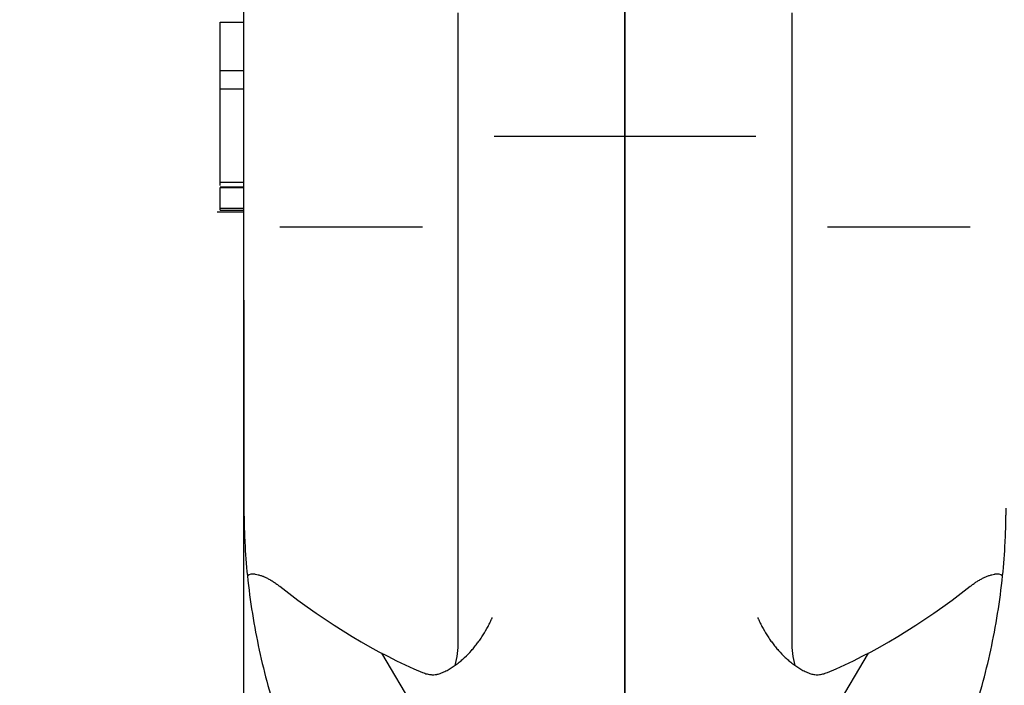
# Model space of a CAD drawing. Header units: millimetres. Extents: x 7592 to 10531, y 3981 to 6059.
# Tile 54 of 130: x 9449 to 9532, y 5168 to 5224. Entities that reach past the tile are written whole.
import ezdxf

# ---------------------------------------------------------------- set-up
doc = ezdxf.new("R2010")
doc.units = ezdxf.units.MM
doc.dimstyles.get("Standard").update_dxf_attribs({"dimtxt": 20, "dimasz": 10, "dimexe": 8, "dimexo": 8, "dimgap": 10, "dimtad": 0, "dimtih": 1, "dimtoh": 1, "dimdsep": 46, "dimtxsty": 'Standard', "dimcen": 0.09, "dimadec": 0, "dimazin": 0, "dimtfac": 1, "dimtofl": 0, "dimtmove": 0, "dimatfit": 3, "dimfxl": 0, "dimtolj": 1, "dimtzin": 0, "dimarcsym": 0})

# ---------------------------------------------------------------- blocks, each defined once
blk = doc.blocks.new('*D22')
at = {"color": 0, "lineweight": -2}
for p, q in [((9241.816, 5301.596), (9241.816, 4788.095)), ((9834.816, 5301.596), (9834.816, 4788.095)), ((9251.816, 4796.095), (9501.649, 4796.095)), ((9824.816, 4796.095), (9574.983, 4796.095))]:
    blk.add_line(p, q, dxfattribs=at)
at = {"color": 0, "lineweight": 18}
for points in [[(9251.816, 4797.762), (9251.816, 4794.429), (9241.816, 4796.095)], [(9824.816, 4797.762), (9824.816, 4794.429), (9834.816, 4796.095)]]:
    blk.add_solid(points, dxfattribs=at)
at = {"layer": 'Defpoints', "color": 0, "lineweight": 18}
for p in [(9241.816, 5309.596), (9834.816, 5309.596), (9834.816, 4796.095)]:
    blk.add_point(p, dxfattribs=at)
at = {"color": 0, "lineweight": 18, "insert": (9538.316, 4796.095), "char_height": 20, "attachment_point": 5}
blk.add_mtext('\\A1;593', dxfattribs=at)
blk = doc.blocks.new('*D23')
at = {"color": 0, "lineweight": -2}
for p, q in [((9241.816, 5301.243), (9241.816, 4899.507)), ((9499.966, 5205.814), (9499.966, 4899.507)), ((9251.816, 4907.507), (9334.224, 4907.507)), ((9489.966, 4907.507), (9407.558, 4907.507))]:
    blk.add_line(p, q, dxfattribs=at)
at = {"color": 0, "lineweight": 18}
for points in [[(9251.816, 4909.173), (9251.816, 4905.84), (9241.816, 4907.507)], [(9489.966, 4909.173), (9489.966, 4905.84), (9499.966, 4907.507)]]:
    blk.add_solid(points, dxfattribs=at)
at = {"layer": 'Defpoints', "color": 0, "lineweight": 18}
for p in [(9241.816, 5309.243), (9499.966, 5213.814), (9499.966, 4907.507)]:
    blk.add_point(p, dxfattribs=at)
at = {"color": 0, "lineweight": 18, "insert": (9370.891, 4907.507), "char_height": 20, "attachment_point": 5}
blk.add_mtext('\\A1;258', dxfattribs=at)

msp = doc.modelspace()

# ---------------------------------------------------------------- linework, layer by layer
at = {"linetype": 'Continuous'}
for p, q in [((9499.966, 5222.126), (9499.966, 5271.04)), ((9499.966, 5271.04), (9499.966, 5222.126)), ((9467.966, 5208.376), (9467.966, 5225.477)), ((9485.966, 5215.07), (9485.966, 5224.164)), ((9513.966, 5224.164), (9513.966, 5215.07)), ((9465.966, 5223.386), (9467.966, 5223.386)), ((9499.966, 5216.442), (9499.966, 5222.126)), ((9499.966, 5222.126), (9499.966, 5216.442)), ((9465.966, 5219.338), (9467.966, 5219.338)), ((9465.966, 5217.807), (9467.966, 5217.807)), ((9499.966, 5204.412), (9499.966, 5216.442)), ((9499.966, 5216.442), (9499.966, 5204.412)), ((9485.966, 5205.998), (9485.966, 5215.07)), ((9513.966, 5215.07), (9513.966, 5205.998)), ((9488.966, 5213.814), (9499.966, 5213.814)), ((9499.966, 5213.814), (9510.966, 5213.814)), ((9465.966, 5209.952), (9467.966, 5209.952)), ((9465.966, 5209.568), (9467.966, 5209.568)), ((9465.966, 5209.502), (9467.966, 5209.502)), ((9467.966, 5200.048), (9467.966, 5208.376)), ((9465.716, 5207.464), (9467.966, 5207.464)), ((9465.966, 5207.767), (9467.966, 5207.767)), ((9465.966, 5207.595), (9467.966, 5207.595)), ((9470.966, 5206.206), (9482.966, 5206.206)), ((9516.966, 5206.206), (9528.966, 5206.206)), ((9485.966, 5177.078), (9485.966, 5205.998)), ((9485.966, 5171.42), (9485.966, 5205.993)), ((9513.966, 5205.998), (9513.966, 5177.078)), ((9513.966, 5205.993), (9513.966, 5171.42)), ((9499.966, 5154.601), (9499.966, 5204.412)), ((9499.966, 5204.412), (9499.966, 5154.601)), ((9467.966, 5200.048), (9467.966, 5182.593)), ((9467.966, 5182.593), (9467.966, 5200.048)), ((9485.966, 5179.258), (9485.966, 5200.048)), ((9513.966, 5200.048), (9513.966, 5179.258)), ((9467.966, 5145.723), (9467.966, 5182.597)), ((9479.516, 5170.423), (9489.399, 5153.746)), ((9510.534, 5153.746), (9520.416, 5170.423))]:
    msp.add_line(p, q, dxfattribs=at)
for centre, major_axis, ratio, start_param, end_param in [((9470.966, 5173.563), (2.716, -3.342), 0.381043, 2.759415, 3.128821), ((9528.966, 5173.563), (2.716, 3.342), 0.381043, 0.012772, 0.382177), ((9470.255, 5219.544), (-30.219, 50.995), 0.47236, 2.262185, 2.578941), ((9529.678, 5219.544), (-30.219, -50.995), 0.47236, 0.562652, 0.879408), ((9482.966, 5171.404), (0, 4.816), 0.622947, 4.280926, 4.715608), ((9516.966, 5171.404), (0, 4.816), 0.622947, 1.567577, 2.002259)]:
    msp.add_ellipse(centre, major_axis=major_axis, ratio=ratio, start_param=start_param, end_param=end_param, dxfattribs=at)
for points in [[(9465.966, 5219.338), (9465.966, 5220.687), (9465.966, 5222.037), (9465.966, 5223.386)], [(9465.966, 5217.807), (9465.966, 5218.317), (9465.966, 5218.828), (9465.966, 5219.338)], [(9465.966, 5209.689), (9465.966, 5209.763), (9465.966, 5209.851), (9465.966, 5209.952)], [(9465.966, 5207.767), (9465.966, 5208.345), (9465.966, 5208.924), (9465.966, 5209.502)], [(9465.966, 5207.595), (9465.966, 5207.595), (9465.966, 5207.652), (9465.966, 5207.767)], [(9468.255, 5176.909), (9468.259, 5176.912), (9468.263, 5176.915), (9468.266, 5176.917)], [(9531.666, 5176.917), (9531.67, 5176.915), (9531.673, 5176.912), (9531.677, 5176.909)]]:
    msp.add_open_spline(points, degree=3, dxfattribs=at)
for points, knots in [([(9465.966, 5209.952), (9465.966, 5210.112), (9465.966, 5210.472), (9465.966, 5213.291), (9465.966, 5215.549), (9465.966, 5217.807)], [0, 0, 0, 0, 0.198935, 0.198935, 1, 1, 1, 1]), ([(9467.966, 5182.593), (9467.966, 5182.533), (9467.966, 5182.474), (9467.967, 5182.356), (9467.967, 5182.178), (9467.971, 5181.763), (9467.978, 5181.408), (9467.996, 5180.697), (9468.014, 5180.223), (9468.086, 5178.803), (9468.159, 5177.856), (9468.255, 5176.909)], [0, 0, 0, 0, 0.03125, 0.03125, 0.0625, 0.125, 0.25, 0.25, 0.5, 0.5, 1, 1, 1, 1]), ([(9531.677, 5176.909), (9531.774, 5177.856), (9531.846, 5178.803), (9531.918, 5180.223), (9531.936, 5180.697), (9531.954, 5181.408), (9531.961, 5181.763), (9531.965, 5182.178), (9531.966, 5182.356), (9531.966, 5182.474), (9531.966, 5182.533), (9531.966, 5182.593)], [0, 0, 0, 0, 0.5, 0.5, 0.75, 0.75, 0.875, 0.9375, 0.96875, 0.96875, 1, 1, 1, 1]), ([(9468.255, 5176.909), (9468.365, 5175.833), (9468.504, 5174.777), (9468.837, 5172.699), (9469.03, 5171.678), (9469.469, 5169.666), (9469.714, 5168.676), (9470.252, 5166.724), (9470.546, 5165.762), (9471.18, 5163.866), (9471.522, 5162.932), (9472.25, 5161.088), (9472.638, 5160.179), (9473.459, 5158.385), (9473.893, 5157.5), (9474.578, 5156.191), (9474.812, 5155.757), (9475.172, 5155.111), (9475.354, 5154.789), (9475.571, 5154.416), (9475.68, 5154.229), (9475.735, 5154.136), (9475.76, 5154.093), (9475.77, 5154.077), (9475.774, 5154.07), (9475.776, 5154.067), (9475.782, 5154.057), (9475.786, 5154.05), (9475.79, 5154.044)], [0, 0, 0, 0, 0.125, 0.125, 0.25, 0.25, 0.375, 0.375, 0.5, 0.5, 0.625, 0.625, 0.75, 0.75, 0.875, 0.875, 0.9375, 0.9375, 0.96875, 0.984375, 0.992188, 0.996094, 0.998047, 0.998535, 0.998535, 0.999023, 0.999023, 1, 1, 1, 1]), ([(9468.921, 5177.049), (9468.997, 5177.039), (9469.076, 5177.024), (9469.239, 5176.984), (9469.322, 5176.959), (9469.45, 5176.915), (9469.493, 5176.899), (9469.558, 5176.873), (9469.58, 5176.865), (9469.624, 5176.846), (9469.646, 5176.837), (9469.756, 5176.79), (9469.844, 5176.748), (9470.02, 5176.658), (9470.108, 5176.61), (9470.218, 5176.545), (9470.24, 5176.532), (9470.284, 5176.506), (9470.306, 5176.493), (9470.371, 5176.452), (9470.415, 5176.424), (9470.545, 5176.34), (9470.631, 5176.281), (9470.8, 5176.16), (9470.883, 5176.097), (9470.966, 5176.032)], [0, 0, 0, 0, 0.125, 0.125, 0.25, 0.25, 0.3125, 0.3125, 0.34375, 0.34375, 0.375, 0.375, 0.5, 0.5, 0.625, 0.625, 0.65625, 0.65625, 0.6875, 0.6875, 0.75, 0.75, 0.875, 0.875, 1, 1, 1, 1]), ([(9524.142, 5154.044), (9524.146, 5154.05), (9524.15, 5154.057), (9524.156, 5154.067), (9524.158, 5154.07), (9524.162, 5154.077), (9524.172, 5154.093), (9524.197, 5154.136), (9524.252, 5154.229), (9524.361, 5154.416), (9524.578, 5154.789), (9524.76, 5155.111), (9525.12, 5155.757), (9525.354, 5156.191), (9526.04, 5157.5), (9526.473, 5158.385), (9527.294, 5160.179), (9527.682, 5161.088), (9528.411, 5162.932), (9528.752, 5163.866), (9529.387, 5165.762), (9529.68, 5166.724), (9530.219, 5168.676), (9530.463, 5169.666), (9530.902, 5171.678), (9531.095, 5172.699), (9531.428, 5174.777), (9531.567, 5175.833), (9531.677, 5176.909)], [0, 0, 0, 0, 0.000977, 0.000977, 0.001465, 0.001465, 0.001953, 0.003906, 0.007813, 0.015625, 0.03125, 0.0625, 0.0625, 0.125, 0.125, 0.25, 0.25, 0.375, 0.375, 0.5, 0.5, 0.625, 0.625, 0.75, 0.75, 0.875, 0.875, 1, 1, 1, 1]), ([(9528.966, 5176.032), (9529.049, 5176.097), (9529.132, 5176.159), (9529.301, 5176.28), (9529.386, 5176.339), (9529.558, 5176.451), (9529.645, 5176.504), (9529.776, 5176.581), (9529.821, 5176.606), (9529.909, 5176.655), (9529.954, 5176.679), (9530.086, 5176.747), (9530.174, 5176.788), (9530.348, 5176.864), (9530.435, 5176.898), (9530.564, 5176.943), (9530.607, 5176.957), (9530.691, 5176.982), (9530.733, 5176.994), (9530.856, 5177.024), (9530.935, 5177.039), (9531.012, 5177.049)], [0, 0, 0, 0, 0.125, 0.125, 0.25, 0.25, 0.375, 0.375, 0.4375, 0.4375, 0.5, 0.5, 0.625, 0.625, 0.75, 0.75, 0.8125, 0.8125, 0.875, 0.875, 1, 1, 1, 1]), ([(9484.456, 5168.718), (9484.588, 5168.768), (9484.715, 5168.823), (9484.963, 5168.943), (9485.084, 5169.008), (9485.32, 5169.144), (9485.435, 5169.216), (9485.66, 5169.367), (9485.77, 5169.445), (9485.987, 5169.609), (9486.092, 5169.694), (9486.248, 5169.826), (9486.3, 5169.871), (9486.401, 5169.961), (9486.451, 5170.007), (9486.699, 5170.24), (9486.888, 5170.435), (9487.159, 5170.74), (9487.247, 5170.844), (9487.419, 5171.056), (9487.586, 5171.271), (9487.745, 5171.493), (9487.9, 5171.719), (9487.976, 5171.833), (9488.195, 5172.181), (9488.333, 5172.418), (9488.527, 5172.782), (9488.589, 5172.905), (9488.679, 5173.091), (9488.709, 5173.153), (9488.753, 5173.247), (9488.767, 5173.278), (9488.788, 5173.326), (9488.796, 5173.341), (9488.804, 5173.361), (9488.806, 5173.365), (9488.81, 5173.373), (9488.815, 5173.384), (9488.82, 5173.396), (9488.823, 5173.404)], [0, 0, 0, 0, 0.0625, 0.0625, 0.125, 0.125, 0.1875, 0.1875, 0.25, 0.25, 0.3125, 0.3125, 0.34375, 0.34375, 0.375, 0.375, 0.5, 0.5, 0.5625, 0.5625, 0.625, 0.6875, 0.6875, 0.75, 0.75, 0.875, 0.875, 0.9375, 0.9375, 0.96875, 0.96875, 0.984375, 0.984375, 0.992188, 0.992188, 0.994141, 0.994141, 0.996094, 1, 1, 1, 1]), ([(9511.109, 5173.404), (9511.112, 5173.396), (9511.117, 5173.384), (9511.123, 5173.373), (9511.126, 5173.365), (9511.128, 5173.361), (9511.137, 5173.341), (9511.158, 5173.294), (9511.18, 5173.247), (9511.223, 5173.153), (9511.253, 5173.091), (9511.343, 5172.905), (9511.406, 5172.783), (9511.599, 5172.418), (9511.737, 5172.181), (9511.956, 5171.833), (9512.032, 5171.719), (9512.187, 5171.494), (9512.345, 5171.272), (9512.555, 5171.003), (9512.685, 5170.845), (9512.773, 5170.742), (9512.818, 5170.69), (9513.044, 5170.435), (9513.233, 5170.24), (9513.53, 5169.962), (9513.631, 5169.871), (9513.787, 5169.739), (9513.839, 5169.696), (9513.945, 5169.611), (9513.999, 5169.569), (9514.161, 5169.446), (9514.272, 5169.367), (9514.498, 5169.216), (9514.613, 5169.144), (9514.849, 5169.007), (9514.969, 5168.943), (9515.217, 5168.823), (9515.345, 5168.768), (9515.476, 5168.718)], [0, 0, 0, 0, 0.003906, 0.005859, 0.005859, 0.007813, 0.007813, 0.015625, 0.03125, 0.03125, 0.0625, 0.0625, 0.125, 0.125, 0.25, 0.25, 0.3125, 0.3125, 0.375, 0.4375, 0.46875, 0.46875, 0.5, 0.5, 0.625, 0.625, 0.6875, 0.6875, 0.71875, 0.71875, 0.75, 0.75, 0.8125, 0.8125, 0.875, 0.875, 0.9375, 0.9375, 1, 1, 1, 1]), ([(9482.966, 5168.795), (9483.09, 5168.744), (9483.215, 5168.702), (9483.407, 5168.655), (9483.471, 5168.642), (9483.553, 5168.629), (9483.569, 5168.627), (9483.601, 5168.623), (9483.65, 5168.617), (9483.698, 5168.613), (9483.858, 5168.604), (9483.983, 5168.609), (9484.136, 5168.631), (9484.167, 5168.637), (9484.227, 5168.649), (9484.315, 5168.67), (9484.401, 5168.697), (9484.456, 5168.718)], [0, 0, 0, 0, 0.25, 0.25, 0.375, 0.375, 0.40625, 0.40625, 0.4375, 0.5, 0.5, 0.75, 0.75, 0.8125, 0.8125, 0.875, 1, 1, 1, 1]), ([(9515.476, 5168.718), (9515.587, 5168.676), (9515.702, 5168.645), (9515.884, 5168.618), (9515.946, 5168.612), (9516.026, 5168.609), (9516.042, 5168.608), (9516.074, 5168.608), (9516.121, 5168.607), (9516.169, 5168.609), (9516.329, 5168.618), (9516.458, 5168.638), (9516.619, 5168.678), (9516.651, 5168.686), (9516.715, 5168.705), (9516.81, 5168.734), (9516.904, 5168.77), (9516.966, 5168.795)], [0, 0, 0, 0, 0.25, 0.25, 0.375, 0.375, 0.40625, 0.40625, 0.4375, 0.5, 0.5, 0.75, 0.75, 0.8125, 0.8125, 0.875, 1, 1, 1, 1])]:
    msp.add_open_spline(points, degree=3, knots=knots, dxfattribs=at)

# ---------------------------------------------------------------- dimensions: what is measured, and where the dimension line sits
at = {"lineweight": 18}
dim = msp.add_linear_dim(base=(9834.816, 4796.095), p1=(9241.816, 5309.596), p2=(9834.816, 5309.596), dimstyle='Standard', dxfattribs=at)
dim.commit()
dim.dimension.update_dxf_attribs({"geometry": '*D22', "text_midpoint": (9538.316, 4796.095)})
dim = msp.add_linear_dim(base=(9499.966, 4907.507), p1=(9241.816, 5309.243), p2=(9499.966, 5213.814), text='258', dimstyle='Standard', dxfattribs=at)
dim.commit()
dim.dimension.update_dxf_attribs({"geometry": '*D23', "text_midpoint": (9370.891, 4907.507)})

doc.saveas('drawing.dxf')
